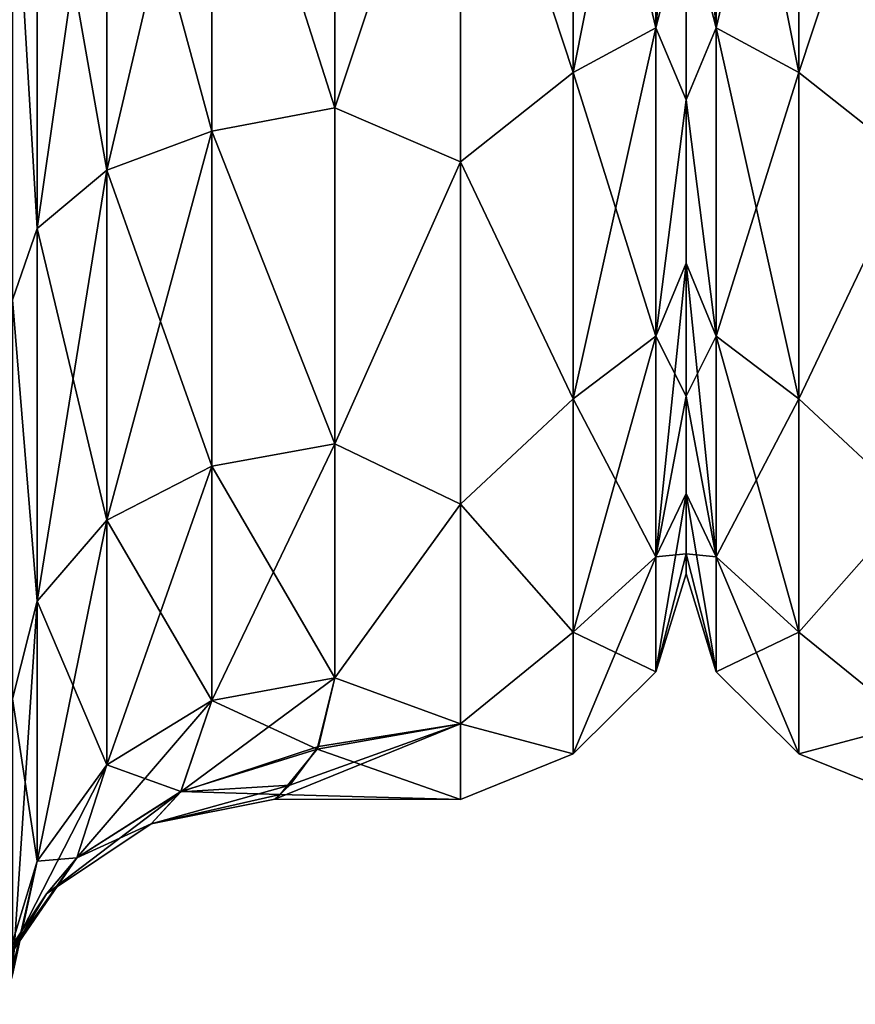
# Model space of a CAD drawing. Extents: x -100 to 297, y -1575 to 75.
# Tile 197 of 256: x 36 to 49, y -55 to -40. Entities that reach past the tile are written whole.
import ezdxf

# ---------------------------------------------------------------- set-up
doc = ezdxf.new("R2010")
doc.units = 0
doc.header["$LTSCALE"] = 41.718519
for name, color, linetype in [('100', 7, 'CONTINUOUS'), ('114', 7, 'CONTINUOUS'), ('130', 7, 'CONTINUOUS'), ('43', 7, 'CONTINUOUS'), ('45', 7, 'CONTINUOUS'), ('59', 7, 'CONTINUOUS'), ('60', 7, 'CONTINUOUS'), ('64', 7, 'CONTINUOUS')]:
    doc.layers.add(name, color=color, linetype=linetype)

msp = doc.modelspace()

# ---------------------------------------------------------------- linework, layer by layer
at = {"layer": '100', "linetype": 'CONTINUOUS'}
for points in [[(40.298, -51.177, 6.232), (40.55, -50.115, 9.323), (38.159, -51.88, 4.913), (40.298, -51.177, 6.232)], [(40.55, -50.115, 9.323), (38.64, -50.465, 9.47), (38.159, -51.88, 4.913), (40.55, -50.115, 9.323)], [(40.55, -50.115, -9.323), (40.276, -51.219, -6.072), (38.64, -50.465, -9.47), (40.55, -50.115, -9.323)], [(38.64, -50.465, 9.47), (37.016, -51.463, 9.891), (36.547, -52.906, 5.318), (38.64, -50.465, 9.47)], [(38.64, -50.465, 9.47), (36.547, -52.906, 5.318), (38.159, -51.88, 4.913), (38.64, -50.465, 9.47)], [(37.016, -51.463, -9.891), (38.64, -50.465, -9.47), (38.16, -51.879, -4.917), (37.016, -51.463, -9.891)], [(38.64, -50.465, -9.47), (40.276, -51.219, -6.072), (38.16, -51.879, -4.917), (38.64, -50.465, -9.47)], [(39.855, -51.779, 3.247), (40.298, -51.177, 6.232), (38.159, -51.88, 4.913), (39.855, -51.779, 3.247)], [(40.276, -51.219, -6.072), (39.703, -51.923, -1.924), (38.16, -51.879, -4.917), (40.276, -51.219, -6.072)], [(37.016, -51.463, 9.891), (35.931, -52.96, 10.522), (35.47, -54.473, 5.762), (37.016, -51.463, 9.891)], [(37.016, -51.463, 9.891), (35.47, -54.473, 5.762), (36.547, -52.906, 5.318), (37.016, -51.463, 9.891)], [(35.931, -52.96, -10.522), (37.016, -51.463, -9.891), (36.548, -52.904, -5.323), (35.931, -52.96, -10.522)], [(36.548, -52.904, -5.323), (37.016, -51.463, -9.891), (38.16, -51.879, -4.917), (36.548, -52.904, -5.323)], [(39.62, -51.994, 0.524), (39.855, -51.779, 3.247), (37.703, -52.379, -0.002), (39.62, -51.994, 0.524)], [(39.855, -51.779, 3.247), (38.159, -51.88, 4.913), (37.703, -52.379, -0.002), (39.855, -51.779, 3.247)], [(36.547, -52.906, 5.318), (36.079, -53.463, -0.002), (38.159, -51.88, 4.913), (36.547, -52.906, 5.318)], [(38.159, -51.88, 4.913), (36.079, -53.463, -0.002), (37.703, -52.379, -0.002), (38.159, -51.88, 4.913)], [(37.703, -52.379, -0.002), (36.548, -52.904, -5.323), (38.16, -51.879, -4.917), (37.703, -52.379, -0.002)], [(39.703, -51.923, -1.924), (37.703, -52.379, -0.002), (38.16, -51.879, -4.917), (39.703, -51.923, -1.924)], [(39.703, -51.923, -1.924), (39.62, -51.994, 0.524), (37.703, -52.379, -0.002), (39.703, -51.923, -1.924)], [(36.079, -53.463, -0.002), (36.548, -52.904, -5.323), (37.703, -52.379, -0.002), (36.079, -53.463, -0.002)], [(35.47, -54.473, 5.762), (34.994, -55.087, -0.003), (36.547, -52.906, 5.318), (35.47, -54.473, 5.762)], [(36.547, -52.906, 5.318), (34.994, -55.087, -0.003), (36.079, -53.463, -0.002), (36.547, -52.906, 5.318)], [(35.55, -54.723, 11.265), (35.427, -55.178, 8.582), (35.931, -52.96, 10.522), (35.55, -54.723, 11.265)], [(35.931, -52.96, 10.522), (35.427, -55.178, 8.582), (35.47, -54.473, 5.762), (35.931, -52.96, 10.522)], [(35.471, -54.472, -5.767), (35.931, -52.96, -10.522), (36.548, -52.904, -5.323), (35.471, -54.472, -5.767)], [(36.079, -53.463, -0.002), (35.471, -54.472, -5.767), (36.548, -52.904, -5.323), (36.079, -53.463, -0.002)], [(35.55, -54.723, -11.265), (35.931, -52.96, -10.522), (35.471, -54.472, -5.767), (35.55, -54.723, -11.265)], [(34.994, -55.087, -0.003), (35.471, -54.472, -5.767), (36.079, -53.463, -0.002), (34.994, -55.087, -0.003)]]:
    msp.add_3dface(points, dxfattribs=at)
at = {"layer": '114', "linetype": 'CONTINUOUS'}
for points in [[(46, -41.147, 15.726), (46, -38.219, 17.77), (46, -41.147, -15.726), (46, -41.147, 15.726)], [(46, -41.147, -15.726), (46, -38.219, 17.77), (46, -38.219, -17.77), (46, -41.147, -15.726)], [(46, -43.681, 13.204), (46, -41.147, 15.726), (46, -43.681, -13.204), (46, -43.681, 13.204)], [(46, -43.681, -13.204), (46, -41.147, 15.726), (46, -41.147, -15.726), (46, -43.681, -13.204)], [(46, -45.743, 10.263), (46, -43.681, 13.204), (46, -45.743, -10.263), (46, -45.743, 10.263)], [(46, -45.743, -10.263), (46, -43.681, 13.204), (46, -43.681, -13.204), (46, -45.743, -10.263)], [(46, -47.254, 7.031), (46, -45.743, 10.263), (46, -47.254, -7.031), (46, -47.254, 7.031)], [(46, -47.254, -7.031), (46, -45.743, 10.263), (46, -45.743, -10.263), (46, -47.254, -7.031)], [(46, -48.188, 3.561), (46, -47.254, 7.031), (46, -48.188, -3.561), (46, -48.188, 3.561)], [(46, -48.188, -3.561), (46, -47.254, 7.031), (46, -47.254, -7.031), (46, -48.188, -3.561)], [(46, -48.497, 0), (46, -48.188, 3.561), (46, -48.188, -3.561), (46, -48.497, 0)]]:
    msp.add_3dface(points, dxfattribs=at)
at = {"layer": '130', "linetype": 'CONTINUOUS'}
for points in [[(46.468, -34.268, 21.347), (46, -38.219, 17.77), (46.468, -40.028, 18.717), (46.468, -34.268, 21.347)], [(46.468, -40.028, -18.717), (46, -34.947, -19.283), (46.468, -34.268, -21.347), (46.468, -40.028, -18.717)], [(46.468, -34.268, 21.347), (46.468, -40.028, 18.717), (47.75, -34.629, 22.578), (46.468, -34.268, 21.347)], [(46.468, -40.028, -18.717), (46.468, -34.268, -21.347), (47.75, -40.722, -19.796), (46.468, -40.028, -18.717)], [(47.75, -40.722, -19.796), (46.468, -34.268, -21.347), (47.75, -34.629, -22.578), (47.75, -40.722, -19.796)], [(47.75, -34.629, 22.578), (46.468, -40.028, 18.717), (47.75, -40.722, 19.796), (47.75, -34.629, 22.578)], [(49.5, -35.416, -22.825), (47.75, -40.722, -19.796), (47.75, -34.629, -22.578), (49.5, -35.416, -22.825)], [(49.5, -35.416, 22.825), (47.75, -34.629, 22.578), (47.75, -40.722, 19.796), (49.5, -35.416, 22.825)], [(46, -38.219, -17.77), (46, -34.947, -19.283), (46.468, -40.028, -18.717), (46, -38.219, -17.77)], [(49.5, -35.416, -22.825), (49.5, -42.107, -19.416), (47.75, -40.722, -19.796), (49.5, -35.416, -22.825)], [(49.5, -42.107, 19.416), (49.5, -35.416, 22.825), (47.75, -40.722, 19.796), (49.5, -42.107, 19.416)], [(46, -38.219, 17.77), (46, -41.147, 15.726), (46.468, -40.028, 18.717), (46, -38.219, 17.77)], [(46, -41.147, -15.726), (46, -38.219, -17.77), (46.468, -40.028, -18.717), (46, -41.147, -15.726)], [(46.468, -40.028, 18.717), (46, -41.147, 15.726), (46.468, -44.814, 14.57), (46.468, -40.028, 18.717)], [(46.468, -44.814, -14.57), (46, -41.147, -15.726), (46.468, -40.028, -18.717), (46.468, -44.814, -14.57)], [(46.468, -40.028, 18.717), (46.468, -44.814, 14.57), (47.75, -40.722, 19.796), (46.468, -40.028, 18.717)], [(46.468, -44.814, -14.57), (46.468, -40.028, -18.717), (47.75, -45.784, -15.41), (46.468, -44.814, -14.57)], [(47.75, -45.784, -15.41), (46.468, -40.028, -18.717), (47.75, -40.722, -19.796), (47.75, -45.784, -15.41)], [(47.75, -40.722, 19.796), (46.468, -44.814, 14.57), (47.75, -45.784, 15.41), (47.75, -40.722, 19.796)], [(49.5, -42.107, -19.416), (47.75, -45.784, -15.41), (47.75, -40.722, -19.796), (49.5, -42.107, -19.416)], [(49.5, -42.107, 19.416), (47.75, -40.722, 19.796), (47.75, -45.784, 15.41), (49.5, -42.107, 19.416)], [(46, -41.147, 15.726), (46, -43.681, 13.204), (46.468, -44.814, 14.57), (46, -41.147, 15.726)], [(46, -43.681, -13.204), (46, -41.147, -15.726), (46.468, -44.814, -14.57), (46, -43.681, -13.204)], [(49.5, -42.107, -19.416), (49.5, -47.416, -14.107), (47.75, -45.784, -15.41), (49.5, -42.107, -19.416)], [(49.5, -47.416, 14.107), (49.5, -42.107, 19.416), (47.75, -45.784, 15.41), (49.5, -47.416, 14.107)], [(46, -43.681, 13.204), (46, -45.743, 10.263), (46.468, -44.814, 14.57), (46, -43.681, 13.204)], [(46, -45.743, -10.263), (46, -43.681, -13.204), (46.468, -48.238, -9.242), (46, -45.743, -10.263)], [(46.468, -48.238, -9.242), (46, -43.681, -13.204), (46.468, -44.814, -14.57), (46.468, -48.238, -9.242)], [(46.468, -44.814, 14.57), (46, -45.743, 10.263), (46.468, -48.238, 9.242), (46.468, -44.814, 14.57)], [(46.468, -44.814, 14.57), (46.468, -48.238, 9.242), (47.75, -45.784, 15.41), (46.468, -44.814, 14.57)], [(46.468, -48.238, -9.242), (46.468, -44.814, -14.57), (47.75, -49.405, -9.775), (46.468, -48.238, -9.242)], [(47.75, -49.405, -9.775), (46.468, -44.814, -14.57), (47.75, -45.784, -15.41), (47.75, -49.405, -9.775)], [(46, -45.743, 10.263), (46, -47.254, 7.031), (46.468, -48.238, 9.242), (46, -45.743, 10.263)], [(46, -47.254, -7.031), (46, -45.743, -10.263), (46.468, -48.238, -9.242), (46, -47.254, -7.031)], [(47.75, -45.784, 15.41), (46.468, -48.238, 9.242), (47.75, -49.405, 9.775), (47.75, -45.784, 15.41)], [(49.5, -47.416, -14.107), (47.75, -49.405, -9.775), (47.75, -45.784, -15.41), (49.5, -47.416, -14.107)], [(49.5, -47.416, 14.107), (47.75, -45.784, 15.41), (47.75, -49.405, 9.775), (49.5, -47.416, 14.107)], [(46, -47.254, 7.031), (46, -48.188, 3.561), (46.468, -48.238, 9.242), (46, -47.254, 7.031)], [(46, -48.188, -3.561), (46, -47.254, -7.031), (46.468, -50.022, -3.166), (46, -48.188, -3.561)], [(46.468, -50.022, -3.166), (46, -47.254, -7.031), (46.468, -48.238, -9.242), (46.468, -50.022, -3.166)], [(49.5, -47.416, -14.107), (49.5, -50.825, -7.416), (47.75, -49.405, -9.775), (49.5, -47.416, -14.107)], [(49.5, -50.825, 7.416), (49.5, -47.416, 14.107), (47.75, -49.405, 9.775), (49.5, -50.825, 7.416)], [(46, -48.188, 3.561), (46, -48.497, 0), (46.468, -50.022, 3.166), (46, -48.188, 3.561)], [(46.468, -48.238, 9.242), (46, -48.188, 3.561), (46.468, -50.022, 3.166), (46.468, -48.238, 9.242)], [(46, -48.497, 0), (46, -48.188, -3.561), (46.468, -50.022, -3.166), (46, -48.497, 0)], [(46.468, -48.238, 9.242), (46.468, -50.022, 3.166), (47.75, -49.405, 9.775), (46.468, -48.238, 9.242)], [(46.468, -50.022, -3.166), (46.468, -48.238, -9.242), (47.75, -51.292, -3.349), (46.468, -50.022, -3.166)], [(47.75, -51.292, -3.349), (46.468, -48.238, -9.242), (47.75, -49.405, -9.775), (47.75, -51.292, -3.349)], [(46.468, -50.022, 3.166), (46, -48.497, 0), (46.468, -50.022, -3.166), (46.468, -50.022, 3.166)], [(47.75, -49.405, 9.775), (46.468, -50.022, 3.166), (47.75, -51.292, 3.349), (47.75, -49.405, 9.775)], [(49.5, -50.825, -7.416), (47.75, -51.292, -3.349), (47.75, -49.405, -9.775), (49.5, -50.825, -7.416)], [(49.5, -50.825, 7.416), (47.75, -49.405, 9.775), (47.75, -51.292, 3.349), (49.5, -50.825, 7.416)], [(46.468, -50.022, 3.166), (46.468, -50.022, -3.166), (47.75, -51.292, 3.349), (46.468, -50.022, 3.166)], [(47.75, -51.292, 3.349), (46.468, -50.022, -3.166), (47.75, -51.292, -3.349), (47.75, -51.292, 3.349)], [(49.5, -50.825, -7.416), (49.5, -52, 0), (47.75, -51.292, -3.349), (49.5, -50.825, -7.416)], [(49.5, -52, 0), (49.5, -50.825, 7.416), (47.75, -51.292, 3.349), (49.5, -52, 0)], [(49.5, -52, 0), (47.75, -51.292, 3.349), (47.75, -51.292, -3.349), (49.5, -52, 0)]]:
    msp.add_3dface(points, dxfattribs=at)
at = {"layer": '43', "linetype": 'CONTINUOUS'}
for points in [[(46, -41.147, -15.726), (46, -38.219, -17.77), (46, -41.147, 15.726), (46, -41.147, -15.726)], [(46, -41.147, 15.726), (46, -38.219, -17.77), (46, -38.219, 17.77), (46, -41.147, 15.726)], [(46, -43.681, -13.204), (46, -41.147, -15.726), (46, -43.681, 13.204), (46, -43.681, -13.204)], [(46, -43.681, 13.204), (46, -41.147, -15.726), (46, -41.147, 15.726), (46, -43.681, 13.204)], [(46, -45.743, -10.263), (46, -43.681, -13.204), (46, -45.743, 10.263), (46, -45.743, -10.263)], [(46, -45.743, 10.263), (46, -43.681, -13.204), (46, -43.681, 13.204), (46, -45.743, 10.263)], [(46, -47.254, -7.031), (46, -45.743, -10.263), (46, -47.254, 7.031), (46, -47.254, -7.031)], [(46, -47.254, 7.031), (46, -45.743, -10.263), (46, -45.743, 10.263), (46, -47.254, 7.031)], [(46, -48.188, -3.561), (46, -47.254, -7.031), (46, -48.188, 3.561), (46, -48.188, -3.561)], [(46, -48.188, 3.561), (46, -47.254, -7.031), (46, -47.254, 7.031), (46, -48.188, 3.561)], [(46, -48.497, 0), (46, -48.188, -3.561), (46, -48.188, 3.561), (46, -48.497, 0)]]:
    msp.add_3dface(points, dxfattribs=at)
at = {"layer": '45', "linetype": 'CONTINUOUS'}
for points in [[(40.55, -41.271, 19.997), (42.5, -35.416, 22.825), (40.55, -34.931, 22.977), (40.55, -41.271, 19.997)], [(40.55, -34.931, -22.977), (42.5, -35.416, -22.825), (40.55, -41.271, -19.997), (40.55, -34.931, -22.977)], [(42.5, -42.107, 19.416), (42.5, -35.416, 22.825), (40.55, -41.271, 19.997), (42.5, -42.107, 19.416)], [(42.5, -35.416, -22.825), (42.5, -42.107, -19.416), (40.55, -41.271, -19.997), (42.5, -35.416, -22.825)], [(40.55, -46.481, 15.312), (42.5, -42.107, 19.416), (40.55, -41.271, 19.997), (40.55, -46.481, 15.312)], [(40.55, -41.271, -19.997), (42.5, -42.107, -19.416), (40.55, -46.481, -15.312), (40.55, -41.271, -19.997)], [(42.5, -47.416, 14.107), (42.5, -42.107, 19.416), (40.55, -46.481, 15.312), (42.5, -47.416, 14.107)], [(42.5, -42.107, -19.416), (42.5, -47.416, -14.107), (40.55, -46.481, -15.312), (42.5, -42.107, -19.416)], [(40.55, -50.115, 9.323), (42.5, -47.416, 14.107), (40.55, -46.481, 15.312), (40.55, -50.115, 9.323)], [(40.55, -46.481, -15.312), (42.5, -47.416, -14.107), (40.55, -50.115, -9.323), (40.55, -46.481, -15.312)], [(42.5, -50.825, 7.416), (42.5, -47.416, 14.107), (40.55, -50.115, 9.323), (42.5, -50.825, 7.416)], [(42.5, -47.416, -14.107), (42.5, -50.825, -7.416), (40.55, -50.115, -9.323), (42.5, -47.416, -14.107)], [(40.55, -50.115, -9.323), (42.5, -50.825, -7.416), (40.276, -51.219, -6.072), (40.55, -50.115, -9.323)], [(40.298, -51.177, 6.232), (42.5, -50.825, 7.416), (40.55, -50.115, 9.323), (40.298, -51.177, 6.232)], [(42.5, -52, 0), (42.5, -50.825, 7.416), (39.62, -51.994, 0.524), (42.5, -52, 0)], [(39.62, -51.994, 0.524), (42.5, -50.825, 7.416), (39.855, -51.779, 3.247), (39.62, -51.994, 0.524)], [(39.855, -51.779, 3.247), (42.5, -50.825, 7.416), (40.298, -51.177, 6.232), (39.855, -51.779, 3.247)], [(42.5, -50.825, -7.416), (42.5, -52, 0), (40.276, -51.219, -6.072), (42.5, -50.825, -7.416)], [(40.276, -51.219, -6.072), (42.5, -52, 0), (39.703, -51.923, -1.924), (40.276, -51.219, -6.072)], [(39.703, -51.923, -1.924), (42.5, -52, 0), (39.62, -51.994, 0.524), (39.703, -51.923, -1.924)]]:
    msp.add_3dface(points, dxfattribs=at)
at = {"layer": '59', "linetype": 'CONTINUOUS'}
for points in [[(40.55, -34.931, -22.977), (40.55, -41.271, -19.997), (38.64, -35.297, -23.261), (40.55, -34.931, -22.977)], [(38.64, -41.63, -20.213), (37.016, -35.622, -24.296), (38.64, -35.297, -23.261), (38.64, -41.63, -20.213)], [(40.55, -41.271, -19.997), (38.64, -41.63, -20.213), (38.64, -35.297, -23.261), (40.55, -41.271, -19.997)], [(37.016, -42.236, -21.112), (35.931, -36.107, -25.845), (37.016, -35.622, -24.296), (37.016, -42.236, -21.112)], [(37.016, -42.236, -21.112), (37.016, -35.622, -24.296), (38.64, -41.63, -20.213), (37.016, -42.236, -21.112)], [(35.931, -43.143, -22.458), (35.55, -36.704, -27.66), (35.931, -36.107, -25.845), (35.931, -43.143, -22.458)], [(35.931, -43.143, -22.458), (35.931, -36.107, -25.845), (37.016, -42.236, -21.112), (35.931, -43.143, -22.458)], [(35.55, -44.247, -24.019), (35.55, -36.704, -27.66), (35.931, -43.143, -22.458), (35.55, -44.247, -24.019)], [(40.55, -41.271, -19.997), (40.55, -46.481, -15.312), (38.64, -41.63, -20.213), (40.55, -41.271, -19.997)], [(38.64, -46.83, -15.485), (37.016, -42.236, -21.112), (38.64, -41.63, -20.213), (38.64, -46.83, -15.485)], [(40.55, -46.481, -15.312), (38.64, -46.83, -15.485), (38.64, -41.63, -20.213), (40.55, -46.481, -15.312)], [(37.016, -47.667, -16.174), (35.931, -43.143, -22.458), (37.016, -42.236, -21.112), (37.016, -47.667, -16.174)], [(37.016, -47.667, -16.174), (37.016, -42.236, -21.112), (38.64, -46.83, -15.485), (37.016, -47.667, -16.174)], [(35.931, -48.921, -17.205), (35.55, -44.247, -24.019), (35.931, -43.143, -22.458), (35.931, -48.921, -17.205)], [(35.931, -48.921, -17.205), (35.931, -43.143, -22.458), (37.016, -47.667, -16.174), (35.931, -48.921, -17.205)], [(35.55, -50.439, -18.367), (35.55, -44.247, -24.019), (35.931, -48.921, -17.205), (35.55, -50.439, -18.367)], [(40.55, -46.481, -15.312), (40.55, -50.115, -9.323), (38.64, -46.83, -15.485), (40.55, -46.481, -15.312)], [(38.64, -50.465, -9.47), (37.016, -47.667, -16.174), (38.64, -46.83, -15.485), (38.64, -50.465, -9.47)], [(40.55, -50.115, -9.323), (38.64, -50.465, -9.47), (38.64, -46.83, -15.485), (40.55, -50.115, -9.323)], [(37.016, -51.463, -9.891), (35.931, -48.921, -17.205), (37.016, -47.667, -16.174), (37.016, -51.463, -9.891)], [(37.016, -51.463, -9.891), (37.016, -47.667, -16.174), (38.64, -50.465, -9.47), (37.016, -51.463, -9.891)], [(35.931, -52.96, -10.522), (35.55, -50.439, -18.367), (35.931, -48.921, -17.205), (35.931, -52.96, -10.522)], [(35.931, -52.96, -10.522), (35.931, -48.921, -17.205), (37.016, -51.463, -9.891), (35.931, -52.96, -10.522)], [(35.55, -54.723, -11.265), (35.55, -50.439, -18.367), (35.931, -52.96, -10.522), (35.55, -54.723, -11.265)]]:
    msp.add_3dface(points, dxfattribs=at)
at = {"layer": '60', "linetype": 'CONTINUOUS'}
for points in [[(40.55, -41.271, 19.997), (40.55, -34.931, 22.977), (38.64, -35.297, 23.261), (40.55, -41.271, 19.997)], [(37.016, -35.622, 24.296), (37.016, -42.236, 21.112), (38.64, -35.297, 23.261), (37.016, -35.622, 24.296)], [(38.64, -35.297, 23.261), (37.016, -42.236, 21.112), (38.64, -41.63, 20.213), (38.64, -35.297, 23.261)], [(40.55, -41.271, 19.997), (38.64, -35.297, 23.261), (38.64, -41.63, 20.213), (40.55, -41.271, 19.997)], [(35.931, -36.107, 25.845), (35.931, -43.143, 22.458), (37.016, -35.622, 24.296), (35.931, -36.107, 25.845)], [(37.016, -35.622, 24.296), (35.931, -43.143, 22.458), (37.016, -42.236, 21.112), (37.016, -35.622, 24.296)], [(35.931, -36.107, 25.845), (35.55, -36.704, 27.66), (35.931, -43.143, 22.458), (35.931, -36.107, 25.845)], [(35.55, -36.704, 27.66), (35.55, -44.247, 24.019), (35.931, -43.143, 22.458), (35.55, -36.704, 27.66)], [(40.55, -46.481, 15.312), (40.55, -41.271, 19.997), (38.64, -41.63, 20.213), (40.55, -46.481, 15.312)], [(37.016, -42.236, 21.112), (37.016, -47.667, 16.174), (38.64, -41.63, 20.213), (37.016, -42.236, 21.112)], [(38.64, -41.63, 20.213), (37.016, -47.667, 16.174), (38.64, -46.83, 15.485), (38.64, -41.63, 20.213)], [(40.55, -46.481, 15.312), (38.64, -41.63, 20.213), (38.64, -46.83, 15.485), (40.55, -46.481, 15.312)], [(35.931, -43.143, 22.458), (35.931, -48.921, 17.205), (37.016, -42.236, 21.112), (35.931, -43.143, 22.458)], [(37.016, -42.236, 21.112), (35.931, -48.921, 17.205), (37.016, -47.667, 16.174), (37.016, -42.236, 21.112)], [(35.931, -43.143, 22.458), (35.55, -44.247, 24.019), (35.931, -48.921, 17.205), (35.931, -43.143, 22.458)], [(35.55, -44.247, 24.019), (35.55, -50.439, 18.367), (35.931, -48.921, 17.205), (35.55, -44.247, 24.019)], [(40.55, -50.115, 9.323), (40.55, -46.481, 15.312), (38.64, -50.465, 9.47), (40.55, -50.115, 9.323)], [(40.55, -46.481, 15.312), (38.64, -46.83, 15.485), (38.64, -50.465, 9.47), (40.55, -46.481, 15.312)], [(37.016, -47.667, 16.174), (37.016, -51.463, 9.891), (38.64, -46.83, 15.485), (37.016, -47.667, 16.174)], [(38.64, -46.83, 15.485), (37.016, -51.463, 9.891), (38.64, -50.465, 9.47), (38.64, -46.83, 15.485)], [(35.931, -48.921, 17.205), (35.931, -52.96, 10.522), (37.016, -47.667, 16.174), (35.931, -48.921, 17.205)], [(37.016, -47.667, 16.174), (35.931, -52.96, 10.522), (37.016, -51.463, 9.891), (37.016, -47.667, 16.174)], [(35.55, -50.439, 18.367), (35.55, -54.723, 11.265), (35.931, -48.921, 17.205), (35.55, -50.439, 18.367)], [(35.931, -48.921, 17.205), (35.55, -54.723, 11.265), (35.931, -52.96, 10.522), (35.931, -48.921, 17.205)]]:
    msp.add_3dface(points, dxfattribs=at)
at = {"layer": '64', "linetype": 'CONTINUOUS'}
for points in [[(44.25, -40.722, 19.796), (45.532, -34.268, 21.347), (44.25, -34.629, 22.578), (44.25, -40.722, 19.796)], [(45.532, -40.028, 18.717), (45.532, -34.268, 21.347), (44.25, -40.722, 19.796), (45.532, -40.028, 18.717)], [(45.532, -34.268, -21.347), (45.532, -40.028, -18.717), (44.25, -34.629, -22.578), (45.532, -34.268, -21.347)], [(45.532, -34.268, -21.347), (46, -38.219, -17.77), (45.532, -40.028, -18.717), (45.532, -34.268, -21.347)], [(45.532, -40.028, 18.717), (46, -34.947, 19.283), (45.532, -34.268, 21.347), (45.532, -40.028, 18.717)], [(42.5, -35.416, 22.825), (44.25, -40.722, 19.796), (44.25, -34.629, 22.578), (42.5, -35.416, 22.825)], [(42.5, -35.416, -22.825), (44.25, -34.629, -22.578), (44.25, -40.722, -19.796), (42.5, -35.416, -22.825)], [(44.25, -34.629, -22.578), (45.532, -40.028, -18.717), (44.25, -40.722, -19.796), (44.25, -34.629, -22.578)], [(46, -38.219, 17.77), (46, -34.947, 19.283), (45.532, -40.028, 18.717), (46, -38.219, 17.77)], [(42.5, -35.416, 22.825), (42.5, -42.107, 19.416), (44.25, -40.722, 19.796), (42.5, -35.416, 22.825)], [(42.5, -42.107, -19.416), (42.5, -35.416, -22.825), (44.25, -40.722, -19.796), (42.5, -42.107, -19.416)], [(46, -38.219, -17.77), (46, -41.147, -15.726), (45.532, -40.028, -18.717), (46, -38.219, -17.77)], [(46, -41.147, 15.726), (46, -38.219, 17.77), (45.532, -40.028, 18.717), (46, -41.147, 15.726)], [(44.25, -45.784, 15.41), (45.532, -40.028, 18.717), (44.25, -40.722, 19.796), (44.25, -45.784, 15.41)], [(45.532, -44.814, 14.57), (45.532, -40.028, 18.717), (44.25, -45.784, 15.41), (45.532, -44.814, 14.57)], [(45.532, -40.028, -18.717), (45.532, -44.814, -14.57), (44.25, -40.722, -19.796), (45.532, -40.028, -18.717)], [(45.532, -40.028, -18.717), (46, -41.147, -15.726), (45.532, -44.814, -14.57), (45.532, -40.028, -18.717)], [(45.532, -44.814, 14.57), (46, -41.147, 15.726), (45.532, -40.028, 18.717), (45.532, -44.814, 14.57)], [(42.5, -42.107, 19.416), (44.25, -45.784, 15.41), (44.25, -40.722, 19.796), (42.5, -42.107, 19.416)], [(42.5, -42.107, -19.416), (44.25, -40.722, -19.796), (44.25, -45.784, -15.41), (42.5, -42.107, -19.416)], [(44.25, -40.722, -19.796), (45.532, -44.814, -14.57), (44.25, -45.784, -15.41), (44.25, -40.722, -19.796)], [(46, -41.147, -15.726), (46, -43.681, -13.204), (45.532, -44.814, -14.57), (46, -41.147, -15.726)], [(46, -43.681, 13.204), (46, -41.147, 15.726), (45.532, -44.814, 14.57), (46, -43.681, 13.204)], [(42.5, -42.107, 19.416), (42.5, -47.416, 14.107), (44.25, -45.784, 15.41), (42.5, -42.107, 19.416)], [(42.5, -47.416, -14.107), (42.5, -42.107, -19.416), (44.25, -45.784, -15.41), (42.5, -47.416, -14.107)], [(46, -43.681, -13.204), (46, -45.743, -10.263), (45.532, -44.814, -14.57), (46, -43.681, -13.204)], [(46, -45.743, 10.263), (46, -43.681, 13.204), (45.532, -48.238, 9.242), (46, -45.743, 10.263)], [(45.532, -48.238, 9.242), (46, -43.681, 13.204), (45.532, -44.814, 14.57), (45.532, -48.238, 9.242)], [(44.25, -49.405, 9.775), (45.532, -44.814, 14.57), (44.25, -45.784, 15.41), (44.25, -49.405, 9.775)], [(45.532, -48.238, 9.242), (45.532, -44.814, 14.57), (44.25, -49.405, 9.775), (45.532, -48.238, 9.242)], [(45.532, -44.814, -14.57), (45.532, -48.238, -9.242), (44.25, -45.784, -15.41), (45.532, -44.814, -14.57)], [(45.532, -44.814, -14.57), (46, -45.743, -10.263), (45.532, -48.238, -9.242), (45.532, -44.814, -14.57)], [(42.5, -47.416, 14.107), (44.25, -49.405, 9.775), (44.25, -45.784, 15.41), (42.5, -47.416, 14.107)], [(42.5, -47.416, -14.107), (44.25, -45.784, -15.41), (44.25, -49.405, -9.775), (42.5, -47.416, -14.107)], [(44.25, -45.784, -15.41), (45.532, -48.238, -9.242), (44.25, -49.405, -9.775), (44.25, -45.784, -15.41)], [(46, -45.743, -10.263), (46, -47.254, -7.031), (45.532, -48.238, -9.242), (46, -45.743, -10.263)], [(46, -47.254, 7.031), (46, -45.743, 10.263), (45.532, -48.238, 9.242), (46, -47.254, 7.031)], [(46, -47.254, -7.031), (46, -48.188, -3.561), (45.532, -48.238, -9.242), (46, -47.254, -7.031)], [(46, -48.188, 3.561), (46, -47.254, 7.031), (45.532, -50.022, 3.166), (46, -48.188, 3.561)], [(45.532, -50.022, 3.166), (46, -47.254, 7.031), (45.532, -48.238, 9.242), (45.532, -50.022, 3.166)], [(42.5, -47.416, 14.107), (42.5, -50.825, 7.416), (44.25, -49.405, 9.775), (42.5, -47.416, 14.107)], [(42.5, -50.825, -7.416), (42.5, -47.416, -14.107), (44.25, -49.405, -9.775), (42.5, -50.825, -7.416)], [(44.25, -51.292, 3.349), (45.532, -48.238, 9.242), (44.25, -49.405, 9.775), (44.25, -51.292, 3.349)], [(45.532, -50.022, 3.166), (45.532, -48.238, 9.242), (44.25, -51.292, 3.349), (45.532, -50.022, 3.166)], [(45.532, -48.238, -9.242), (45.532, -50.022, -3.166), (44.25, -49.405, -9.775), (45.532, -48.238, -9.242)], [(46, -48.188, -3.561), (46, -48.497, 0), (45.532, -50.022, -3.166), (46, -48.188, -3.561)], [(45.532, -48.238, -9.242), (46, -48.188, -3.561), (45.532, -50.022, -3.166), (45.532, -48.238, -9.242)], [(46, -48.497, 0), (46, -48.188, 3.561), (45.532, -50.022, 3.166), (46, -48.497, 0)], [(45.532, -50.022, -3.166), (46, -48.497, 0), (45.532, -50.022, 3.166), (45.532, -50.022, -3.166)], [(42.5, -50.825, 7.416), (44.25, -51.292, 3.349), (44.25, -49.405, 9.775), (42.5, -50.825, 7.416)], [(42.5, -50.825, -7.416), (44.25, -49.405, -9.775), (44.25, -51.292, -3.349), (42.5, -50.825, -7.416)], [(44.25, -49.405, -9.775), (45.532, -50.022, -3.166), (44.25, -51.292, -3.349), (44.25, -49.405, -9.775)], [(44.25, -51.292, -3.349), (45.532, -50.022, 3.166), (44.25, -51.292, 3.349), (44.25, -51.292, -3.349)], [(45.532, -50.022, -3.166), (45.532, -50.022, 3.166), (44.25, -51.292, -3.349), (45.532, -50.022, -3.166)], [(42.5, -50.825, 7.416), (42.5, -52, 0), (44.25, -51.292, 3.349), (42.5, -50.825, 7.416)], [(42.5, -52, 0), (42.5, -50.825, -7.416), (44.25, -51.292, -3.349), (42.5, -52, 0)], [(42.5, -52, 0), (44.25, -51.292, -3.349), (44.25, -51.292, 3.349), (42.5, -52, 0)]]:
    msp.add_3dface(points, dxfattribs=at)

doc.saveas('drawing.dxf')
